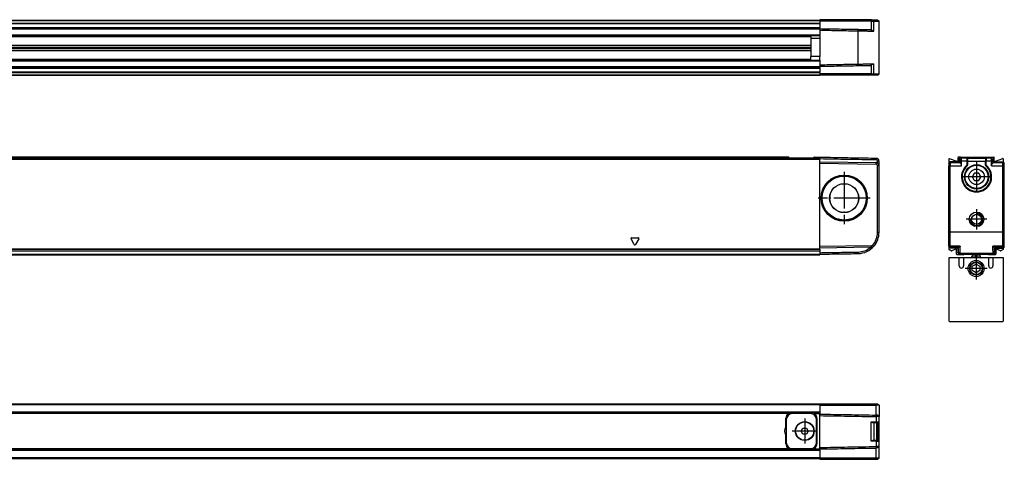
# Model space of a CAD drawing. Header units: millimetres. Extents: x -500 to 846, y -644 to 328.
# Tile 20 of 20: x 521 to 846, y 65 to 209. Entities that reach past the tile are written whole.
import ezdxf

# ---------------------------------------------------------------- set-up
doc = ezdxf.new("R2010")
doc.units = ezdxf.units.MM
doc.linetypes.add('DOT_CENTER', pattern=[14, 12, -1, 0, -1])
doc.layers.add('1', color=7, linetype='Continuous')

# ---------------------------------------------------------------- blocks, each defined once
blk = doc.blocks.new('REGLA_S_CM-1240__1', base_point=(196.65, 191.15))
at = {"color": 7, "linetype": 'Continuous'}
for p, q in [((785.15, 209.15), (306.15, 209.15)), ((785.15, 209.15), (785.15, 209.45)), ((802.2, 209.45), (785.15, 209.45)), ((785.15, 209.05), (785.15, 209.15)), ((785.15, 209.05), (785.15, 208.95)), ((785.15, 208.95), (785.15, 208.33)), ((802.21, 208.95), (785.15, 208.95)), ((785.15, 208.33), (785.15, 208.15)), ((785.15, 208.15), (785.15, 206.89)), ((802.2, 209.45), (802.57, 209.45)), ((802.21, 208.95), (802.95, 208.95)), ((802.57, 209.45), (804.15, 209.45)), ((802.95, 208.95), (804.65, 208.95)), ((804.15, 209.45), (804.65, 208.95)), ((804.65, 191.65), (804.65, 208.95)), ((306.15, 206.61), (785.15, 206.61)), ((785.15, 206.61), (785.15, 206.89)), ((785.15, 206.61), (785.15, 206.5)), ((785.15, 206.5), (785.15, 206.41)), ((785.15, 206.41), (785.15, 206)), ((785.15, 206), (785.15, 204.38)), ((785.15, 204.18), (306.15, 204.18)), ((782.15, 204.18), (782.15, 203.23)), ((785.15, 203.25), (782.15, 203.23)), ((782.15, 203.23), (782.15, 197.37)), ((785.15, 204.18), (785.15, 204.38)), ((785.15, 204.18), (785.15, 203.25)), ((306.15, 201.1), (782.15, 201.1)), ((306.15, 200.44), (782.15, 200.44)), ((782.15, 200.15), (306.15, 200.15)), ((782.15, 199.86), (306.15, 199.86)), ((782.15, 199.2), (306.15, 199.2)), ((306.15, 196.12), (785.15, 196.12)), ((785.15, 197.35), (782.15, 197.37)), ((782.15, 196.12), (782.15, 197.37)), ((785.15, 196.12), (785.15, 197.35)), ((785.15, 196.12), (785.15, 195.92)), ((785.15, 195.92), (785.15, 194.6)), ((785.15, 193.69), (306.15, 193.69)), ((785.15, 194.6), (785.15, 194.1)), ((785.15, 194.1), (785.15, 193.89)), ((785.15, 193.69), (785.15, 193.89)), ((785.15, 193.69), (785.15, 193.41)), ((785.15, 193.41), (785.15, 192.15)), ((785.15, 191.97), (785.15, 192.15)), ((785.15, 191.97), (785.15, 191.65)), ((785.15, 191.65), (785.15, 191.25)), ((802.21, 191.65), (785.15, 191.65)), ((802.21, 191.65), (802.95, 191.65)), ((802.95, 191.65), (804.65, 191.65)), ((804.15, 191.15), (804.65, 191.65)), ((306.15, 191.15), (785.15, 191.15)), ((785.15, 191.25), (785.15, 191.15)), ((802.2, 191.15), (785.15, 191.15)), ((802.57, 191.15), (802.2, 191.15)), ((804.15, 191.15), (802.57, 191.15))]:
    blk.add_line(p, q, dxfattribs=at)
at = {"color": 3, "linetype": 'Continuous'}
for p, q in [((785.15, 209.05), (306.15, 209.05)), ((306.15, 208.33), (785.15, 208.33)), ((306.15, 208.15), (785.15, 208.15)), ((802.2, 209.45), (802.21, 208.95)), ((802.21, 205.99), (802.21, 208.95)), ((802.95, 208.95), (802.57, 209.45)), ((802.95, 205.69), (802.95, 208.95)), ((306.15, 206.89), (785.15, 206.89)), ((306.15, 206.41), (785.15, 206.41)), ((797.77, 205.78), (797.77, 206.28)), ((797.77, 194.82), (797.77, 205.78)), ((785.15, 204.38), (306.15, 204.38)), ((306.15, 204.04), (782.15, 204.04)), ((782.15, 203.84), (306.15, 203.84)), ((785.15, 203.25), (785.15, 197.35)), ((306.15, 196.46), (782.15, 196.46)), ((782.15, 196.26), (306.15, 196.26)), ((306.15, 195.92), (785.15, 195.92)), ((797.77, 194.82), (797.77, 194.32)), ((802.95, 191.65), (802.95, 194.91)), ((785.15, 193.89), (306.15, 193.89)), ((785.15, 193.41), (306.15, 193.41)), ((785.15, 192.15), (306.15, 192.15)), ((785.15, 191.97), (306.15, 191.97)), ((802.2, 191.15), (802.21, 191.65)), ((802.21, 191.65), (802.21, 194.61)), ((802.57, 191.15), (802.95, 191.65)), ((306.15, 191.25), (785.15, 191.25))]:
    blk.add_line(p, q, dxfattribs=at)
at = {"color": 7, "linetype": 'Continuous'}
for points, knots in [([(785.15, 206.5), (786.2, 206.48), (788.3, 206.45), (791.46, 206.39), (794.61, 206.33), (796.72, 206.3), (797.77, 206.28)], [0, 0, 0, 0, 3.15166, 6.30332, 9.463578, 12.623077, 12.623077, 12.623077, 12.623077]), ([(785.15, 206), (786.2, 205.98), (788.3, 205.95), (791.46, 205.89), (794.61, 205.83), (796.72, 205.8), (797.77, 205.78)], [0, 0, 0, 0, 3.15166, 6.30332, 9.463704, 12.624084, 12.624084, 12.624084, 12.624084]), ([(797.77, 206.28), (798.22, 206.27), (799.1, 206.26), (800.24, 206.24), (801.16, 206.22), (801.65, 206.21), (801.89, 206.21)], [0, 0, 0, 0, 1.348748, 2.635871, 3.411692, 4.119118, 4.119118, 4.119118, 4.119118]), ([(797.77, 205.78), (798.26, 205.77), (799.2, 205.76), (800.55, 205.73), (801.76, 205.71), (802.5, 205.7), (802.84, 205.69)], [0, 0, 0, 0, 1.45285, 2.839722, 4.039971, 5.07247, 5.07247, 5.07247, 5.07247]), ([(801.89, 206.21), (801.92, 206.19), (801.97, 206.16), (802.05, 206.1), (802.13, 206.05), (802.18, 206.01), (802.21, 205.99)], [0, 0, 0, 0, 0.0954139, 0.1919294, 0.2873578, 0.3838689, 0.3838689, 0.3838689, 0.3838689]), ([(802.84, 205.69), (802.8, 205.71), (802.71, 205.73), (802.55, 205.79), (802.38, 205.88), (802.26, 205.96), (802.21, 205.99)], [0, 0, 0, 0, 0.147767, 0.2645368, 0.5207229, 0.7069419, 0.7069419, 0.7069419, 0.7069419]), ([(802.84, 205.69), (802.86, 205.69), (802.9, 205.69), (802.93, 205.69), (802.95, 205.69)], [0, 0, 0, 0, 0.0523112, 0.1039865, 0.1039865, 0.1039865, 0.1039865]), ([(785.15, 194.6), (786.2, 194.62), (788.3, 194.65), (791.46, 194.71), (794.61, 194.77), (796.72, 194.8), (797.77, 194.82)], [0, 0, 0, 0, 3.15166, 6.30332, 9.463704, 12.624084, 12.624084, 12.624084, 12.624084]), ([(797.77, 194.82), (798.26, 194.83), (799.2, 194.84), (800.55, 194.87), (801.76, 194.89), (802.5, 194.9), (802.84, 194.9)], [0, 0, 0, 0, 1.45285, 2.839722, 4.039972, 5.072502, 5.072502, 5.072502, 5.072502]), ([(802.21, 194.61), (802.28, 194.66), (802.41, 194.74), (802.58, 194.82), (802.71, 194.87), (802.8, 194.89), (802.84, 194.9)], [0, 0, 0, 0, 0.2718624, 0.4424223, 0.5587957, 0.7044347, 0.7044347, 0.7044347, 0.7044347]), ([(802.84, 194.9), (802.85, 194.9), (802.87, 194.9), (802.9, 194.91), (802.92, 194.91), (802.94, 194.91), (802.95, 194.91)], [0, 0, 0, 0, 0.0284586, 0.0568573, 0.0810689, 0.1045028, 0.1045028, 0.1045028, 0.1045028]), ([(785.15, 194.1), (786.2, 194.12), (788.3, 194.15), (791.46, 194.21), (794.61, 194.27), (796.72, 194.3), (797.77, 194.32)], [0, 0, 0, 0, 3.15166, 6.30332, 9.463578, 12.623077, 12.623077, 12.623077, 12.623077]), ([(797.77, 194.32), (798.22, 194.33), (799.1, 194.34), (800.24, 194.36), (801.16, 194.38), (801.65, 194.39), (801.89, 194.39)], [0, 0, 0, 0, 1.348748, 2.635871, 3.411692, 4.119118, 4.119118, 4.119118, 4.119118]), ([(801.89, 194.39), (801.92, 194.41), (801.97, 194.44), (802.05, 194.5), (802.13, 194.55), (802.18, 194.59), (802.21, 194.61)], [0, 0, 0, 0, 0.0954148, 0.1919294, 0.2873585, 0.3838689, 0.3838689, 0.3838689, 0.3838689])]:
    blk.add_open_spline(points, degree=3, knots=knots, dxfattribs=at)
blk = doc.blocks.new('REGLA_S-470__3', base_point=(196.65, 191.15))
blk.add_blockref('REGLA_S_CM-1240__1', (196.65, 191.15))
blk = doc.blocks.new('Bottom3', base_point=(300.65, 200.3))
blk.add_blockref('REGLA_S-470__3', (196.65, 191.15))
blk = doc.blocks.new('REGLA_S_CM-1240__5', base_point=(196.65, 131.95))
at = {"color": 7, "linetype": 'Continuous'}
for p, q in [((216.15, 163.65), (785.15, 163.65)), ((774.69, 164.15), (226.61, 164.15)), ((774.98, 163.95), (774.98, 163.66)), ((774.98, 163.95), (776.05, 163.95)), ((776.05, 163.95), (782.05, 163.95)), ((782.05, 163.95), (783.12, 163.95)), ((783.12, 163.95), (783.12, 163.66)), ((783.41, 164.15), (784.15, 164.15)), ((784.15, 164.15), (785.15, 164.15)), ((785.15, 164.15), (785.15, 163.95)), ((785.15, 163.95), (785.15, 163.65)), ((785.15, 163.65), (785.15, 163.46)), ((785.15, 162.65), (785.15, 163.46)), ((785.15, 162.15), (785.15, 162.65)), ((785.15, 162.65), (803.67, 162.33)), ((802.07, 163.85), (803.67, 163.83)), ((804.65, 161.33), (804.65, 162.83)), ((785.15, 134.65), (785.15, 162.15)), ((785.15, 162.15), (803.66, 161.83)), ((804.15, 139.37), (804.15, 161.33)), ((804.65, 139.37), (804.65, 161.33)), ((216.15, 133.23), (785.15, 133.23)), ((802.2, 134.95), (785.15, 134.65)), ((785.15, 134.15), (785.15, 134.65)), ((801.89, 134.44), (785.15, 134.15)), ((785.15, 133.85), (785.15, 134.15)), ((785.15, 133.68), (785.15, 133.85)), ((785.15, 133.68), (785.15, 133.26)), ((785.15, 133.26), (785.15, 133.23)), ((785.15, 133.23), (785.15, 132.65)), ((802.21, 134.45), (801.89, 134.44)), ((216.15, 131.95), (785.15, 131.95)), ((785.15, 132.65), (785.15, 132.15)), ((785.15, 132.15), (785.15, 131.95))]:
    blk.add_line(p, q, dxfattribs=at)
at = {"color": 3, "linetype": 'Continuous'}
for p, q in [((216.15, 163.46), (785.15, 163.46)), ((774.98, 163.95), (226.32, 163.95)), ((776.05, 163.66), (776.05, 163.95)), ((782.05, 163.66), (782.05, 163.95)), ((783.12, 163.95), (785.15, 163.95)), ((803.67, 163.83), (803.66, 163.63)), ((803.66, 163.63), (803.66, 163.33)), ((803.66, 161.83), (803.67, 162.33)), ((804.65, 162.83), (804.15, 162.83)), ((804.65, 161.33), (804.15, 161.33)), ((723.93, 135.32), (722.87, 137.17)), ((723.08, 137.55), (725.22, 137.55)), ((725.43, 137.17), (724.37, 135.32)), ((804.15, 139.37), (804.65, 139.37)), ((785.15, 133.85), (216.15, 133.85)), ((785.15, 133.68), (216.15, 133.68)), ((216.15, 133.26), (785.15, 133.26)), ((802.2, 134.95), (802.21, 134.45)), ((802.95, 134.79), (802.57, 135.12)), ((216.15, 132.15), (785.15, 132.15)), ((797.77, 132.37), (797.77, 132.87))]:
    blk.add_line(p, q, dxfattribs=at)
at = {"color": 7, "linetype": 'Continuous'}
for radius in [7.61, 7.35, 7.25, 4.8, 4.75]:
    blk.add_circle((793.15, 150.65), radius, dxfattribs=at)
for centre, radius, start, end in [((803.65, 162.83), 0.5, 0.0047, 88.4923), ((803.65, 162.83), 1, 360, 89), ((803.65, 161.33), 1, 59.995, 89), ((803.65, 161.33), 0.5, 0, 89), ((803.65, 161.33), 1, 0, 59.995), ((797.65, 139.37), 6.5, 319.1858, 360), ((797.65, 139.37), 7, 319.1858, 360), ((797.65, 139.37), 7, 271, 319.1858), ((797.65, 139.37), 6.5, 271.0675, 310.7109), ((802.19, 135.45), 0.5, 271, 319.1858), ((802.19, 135.45), 1, 271, 319.1858)]:
    blk.add_arc(centre, radius, start, end, dxfattribs=at)
at = {"color": 3, "linetype": 'Continuous'}
for centre, start, end in [((723.08, 137.3), 90, 210), ((725.22, 137.3), 330, 90), ((724.15, 135.45), 210, 330)]:
    blk.add_arc(centre, 0.25, start, end, dxfattribs=at)
at = {"color": 7, "linetype": 'Continuous'}
for points, knots in [([(774.98, 163.95), (774.97, 163.98), (774.95, 164.05), (774.87, 164.1), (774.78, 164.14), (774.72, 164.15), (774.69, 164.15)], [0, 0, 0, 0, 0.0950945, 0.2040772, 0.2937684, 0.3846964, 0.3846964, 0.3846964, 0.3846964]), ([(783.41, 164.15), (783.38, 164.15), (783.32, 164.14), (783.23, 164.1), (783.15, 164.05), (783.13, 163.98), (783.12, 163.95)], [0, 0, 0, 0, 0.0909075, 0.1805795, 0.289584, 0.3846956, 0.3846956, 0.3846956, 0.3846956]), ([(785.15, 164.15), (786.69, 164.12), (789.78, 164.07), (794.14, 163.99), (798.23, 163.92), (800.79, 163.88), (802.07, 163.85)], [0, 0, 0, 0, 4.625706, 9.251412, 13.085721, 16.920029, 16.920029, 16.920029, 16.920029]), ([(785.15, 163.65), (786.69, 163.62), (789.78, 163.57), (794.4, 163.49), (799.03, 163.41), (802.12, 163.35), (803.66, 163.33)], [0, 0, 0, 0, 4.625706, 9.251412, 13.88531, 18.516016, 18.516016, 18.516016, 18.516016]), ([(804.15, 162.19), (804.15, 162.3), (804.15, 162.51), (804.15, 162.72), (804.15, 162.83)], [0, 0, 0, 0, 0.3170095, 0.6340198, 0.6340198, 0.6340198, 0.6340198]), ([(785.15, 132.65), (786.2, 132.67), (788.3, 132.71), (791.46, 132.76), (794.61, 132.82), (796.72, 132.85), (797.77, 132.87)], [0, 0, 0, 0, 3.15166, 6.30332, 9.463578, 12.623078, 12.623078, 12.623078, 12.623078]), ([(785.15, 132.15), (786.2, 132.17), (788.3, 132.21), (791.46, 132.26), (794.61, 132.32), (796.72, 132.35), (797.77, 132.37)], [0, 0, 0, 0, 3.15166, 6.30332, 9.463705, 12.62409, 12.62409, 12.62409, 12.62409])]:
    blk.add_open_spline(points, degree=3, knots=knots, dxfattribs=at)
at = {"layer": '1', "color": 2, "linetype": 'DOT_CENTER'}
for p, q in [((793.15, 159.26), (793.15, 142.04)), ((801.76, 150.65), (784.54, 150.65))]:
    blk.add_line(p, q, dxfattribs=at)
blk = doc.blocks.new('REGLA_S-470__6', base_point=(196.65, 109.85))
blk.add_blockref('REGLA_S_CM-1240__5', (196.65, 131.95))
blk = doc.blocks.new('Front3', base_point=(300.65, 137))
blk.add_blockref('REGLA_S-470__6', (196.65, 109.85))
blk = doc.blocks.new('CABEZA_RANURADA_REGLA_S__16', base_point=(827.65, 109.85))
at = {"color": 7, "linetype": 'Continuous'}
for p, q in [((827.65, 130.95), (827.65, 110.15)), ((831.1, 130.95), (827.65, 130.95)), ((832.5, 130.95), (831.1, 130.95)), ((831.1, 128.29), (831.1, 130.95)), ((834.8, 130.95), (832.5, 130.95)), ((832.5, 130.95), (832.5, 128.29)), ((836.01, 130.95), (834.8, 130.95)), ((835.3, 132.15), (835.3, 131.54)), ((835.3, 131.45), (835.3, 131.54)), ((837.27, 130.95), (836.01, 130.95)), ((838.5, 130.95), (837.27, 130.95)), ((838, 131.54), (838, 132.15)), ((838, 131.54), (838, 131.45)), ((840.8, 130.95), (838.5, 130.95)), ((840.8, 128.29), (840.8, 130.95)), ((842.2, 130.95), (840.8, 130.95)), ((845.65, 130.95), (842.2, 130.95)), ((842.2, 130.95), (842.2, 128.29)), ((845.65, 110.15), (845.65, 130.95)), ((835.4, 128.16), (836.65, 128.88)), ((835.4, 126.74), (835.4, 128.16)), ((836.65, 126.01), (835.4, 126.74)), ((836.65, 128.88), (837.9, 128.16)), ((837.9, 126.74), (836.65, 126.01)), ((837.9, 128.16), (837.9, 126.74)), ((827.95, 109.85), (827.65, 110.15)), ((845.35, 109.85), (827.95, 109.85)), ((845.65, 110.15), (845.35, 109.85))]:
    blk.add_line(p, q, dxfattribs=at)
at = {"color": 3, "linetype": 'Continuous'}
for p, q in [((836.5, 131.54), (835.3, 131.54)), ((836.5, 132.15), (836.5, 131.54)), ((836.79, 132.15), (836.79, 131.54)), ((838, 131.54), (836.79, 131.54))]:
    blk.add_line(p, q, dxfattribs=at)
at = {"color": 7, "linetype": 'Continuous'}
for radius in [2.65, 2.15, 2]:
    blk.add_circle((836.65, 127.45), radius, dxfattribs=at)
for centre, radius, start, end in [((834.8, 131.45), 0.5, 270, 360), ((838.5, 131.45), 0.5, 180, 270), ((831.8, 128.29), 0.7, 180, 360), ((841.5, 128.29), 0.7, 180, 360)]:
    blk.add_arc(centre, radius, start, end, dxfattribs=at)
at = {"color": 3, "linetype": 'Continuous'}
for points, knots in [([(836.5, 131.54), (836.5, 131.47), (836.51, 131.32), (836.4, 131.12), (836.23, 130.98), (836.08, 130.96), (836.01, 130.95)], [0, 0, 0, 0, 0.2169612, 0.4331785, 0.6479076, 0.861469, 0.861469, 0.861469, 0.861469]), ([(836.79, 131.54), (836.77, 131.52), (836.73, 131.47), (836.64, 131.45), (836.55, 131.47), (836.51, 131.52), (836.5, 131.54)], [0, 0, 0, 0, 0.0785875, 0.1728894, 0.2669907, 0.345065, 0.345065, 0.345065, 0.345065]), ([(837.27, 130.95), (837.2, 130.96), (837.05, 130.98), (836.88, 131.12), (836.77, 131.32), (836.78, 131.47), (836.79, 131.54)], [0, 0, 0, 0, 0.2137172, 0.4286319, 0.6450706, 0.8622674, 0.8622674, 0.8622674, 0.8622674])]:
    blk.add_open_spline(points, degree=3, knots=knots, dxfattribs=at)
at = {"layer": '1', "color": 2, "linetype": 'DOT_CENTER'}
for p, q in [((836.65, 131.1), (836.65, 123.8)), ((840.3, 127.45), (833, 127.45))]:
    blk.add_line(p, q, dxfattribs=at)
blk = doc.blocks.new('REGLA_S_CM-1240__17', base_point=(827.65, 131.95))
at = {"color": 7, "linetype": 'Continuous'}
for p, q in [((827.65, 163.46), (827.65, 162.15)), ((828.15, 162.65), (827.65, 162.15)), ((830.38, 162.75), (827.92, 163.64)), ((828.15, 162.65), (828.15, 162.33)), ((831.05, 162.65), (828.15, 162.65)), ((828.15, 162.33), (828.15, 161.33)), ((830.65, 163.95), (830.65, 162.94)), ((831.55, 164.15), (830.85, 164.15)), ((831.05, 163.65), (831.05, 162.65)), ((831.05, 162.65), (831.37, 162.33)), ((831.55, 164.15), (840.9, 164.15)), ((833.8, 163.63), (833.8, 162.85)), ((833.8, 162.85), (833.8, 162.83)), ((833.8, 162.83), (833.8, 161.46)), ((839.8, 163.63), (839.8, 162.85)), ((839.8, 162.85), (839.8, 162.83)), ((839.8, 161.46), (839.8, 162.83)), ((840.9, 164.15), (842.05, 164.15)), ((842.05, 164.15), (842.45, 164.15)), ((842.55, 162.65), (842.23, 162.33)), ((842.55, 163.65), (842.55, 162.65)), ((842.55, 162.65), (845.45, 162.65)), ((842.65, 162.94), (842.65, 163.95)), ((845.38, 163.64), (842.92, 162.75)), ((845.45, 162.33), (845.45, 162.65)), ((845.65, 162.45), (845.45, 162.65)), ((845.45, 161.33), (845.45, 162.33)), ((845.65, 162.45), (845.65, 163.46)), ((845.95, 162.15), (845.65, 162.45)), ((827.65, 162.15), (827.65, 161.83)), ((827.65, 161.83), (827.65, 161.33)), ((827.65, 139.37), (827.65, 161.33)), ((828.15, 139.37), (828.15, 161.33)), ((833.8, 161.43), (833.8, 161.46)), ((839.8, 161.46), (839.8, 161.43)), ((845.45, 139.37), (845.45, 161.33)), ((845.95, 161.83), (845.95, 162.15)), ((845.95, 161.33), (845.95, 161.83)), ((845.95, 139.37), (845.95, 161.33)), ((835.49, 157.88), (835.36, 157.65)), ((835.36, 157.65), (835.49, 157.42)), ((835.52, 157.93), (835.49, 157.88)), ((835.49, 157.42), (835.52, 157.37)), ((835.92, 158.62), (835.52, 157.93)), ((835.52, 157.37), (835.92, 156.68)), ((835.94, 158.67), (835.92, 158.62)), ((835.92, 156.68), (835.94, 156.63)), ((836.08, 158.9), (835.94, 158.67)), ((835.94, 156.63), (836.08, 156.4)), ((836.35, 158.9), (836.08, 158.9)), ((836.08, 156.4), (836.35, 156.4)), ((836.4, 158.9), (836.35, 158.9)), ((836.35, 156.4), (836.4, 156.4)), ((837.2, 158.9), (836.4, 158.9)), ((836.4, 156.4), (837.2, 156.4)), ((837.25, 158.9), (837.2, 158.9)), ((837.2, 156.4), (837.25, 156.4)), ((837.52, 158.9), (837.25, 158.9)), ((837.25, 156.4), (837.52, 156.4)), ((837.66, 158.67), (837.52, 158.9)), ((837.52, 156.4), (837.66, 156.63)), ((837.68, 158.62), (837.66, 158.67)), ((837.66, 156.63), (837.68, 156.68)), ((838.08, 157.93), (837.68, 158.62)), ((837.68, 156.68), (838.08, 157.37)), ((838.11, 157.88), (838.08, 157.93)), ((838.08, 157.37), (838.11, 157.42)), ((838.24, 157.65), (838.11, 157.88)), ((838.11, 157.42), (838.24, 157.65)), ((827.65, 135.12), (827.65, 139.37)), ((828.15, 134.79), (828.15, 139.37)), ((845.45, 134.79), (845.45, 139.37)), ((845.95, 135.12), (845.95, 139.37)), ((827.65, 134.95), (827.65, 135.12)), ((827.65, 134.95), (827.65, 134.65)), ((828.15, 134.15), (827.65, 134.65)), ((827.65, 134.65), (827.65, 133.85)), ((828.47, 133.26), (827.75, 133.68)), ((828.15, 134.45), (828.15, 134.79)), ((828.15, 134.45), (828.15, 134.15)), ((830.6, 134.15), (828.15, 134.15)), ((829.91, 133.84), (828.65, 133.25)), ((830.19, 132.15), (830.19, 133.65)), ((830.6, 134.15), (830.89, 134.44)), ((830.6, 134.15), (830.6, 132.65)), ((843, 134.15), (842.71, 134.44)), ((843, 134.15), (845.45, 134.15)), ((843, 134.15), (843, 132.65)), ((843.11, 133.65), (843.11, 132.15)), ((844.65, 133.25), (843.39, 133.84)), ((845.55, 133.68), (844.83, 133.26)), ((845.45, 134.45), (845.45, 134.79)), ((845.45, 134.15), (845.45, 134.45)), ((845.65, 134.35), (845.45, 134.15)), ((845.95, 134.65), (845.65, 134.35)), ((845.65, 133.85), (845.65, 134.35)), ((845.95, 134.95), (845.95, 135.12)), ((845.95, 134.65), (845.95, 134.95)), ((832.42, 131.95), (830.39, 131.95)), ((831.1, 132.15), (832.62, 132.15)), ((832.62, 132.15), (840.68, 132.15)), ((840.68, 132.15), (842.5, 132.15)), ((842.91, 131.95), (840.88, 131.95))]:
    blk.add_line(p, q, dxfattribs=at)
at = {"color": 3, "linetype": 'Continuous'}
for p, q in [((827.65, 161.83), (828.15, 162.33)), ((828.15, 162.33), (831.37, 162.33)), ((831.87, 163.83), (831.37, 163.33)), ((831.89, 162.83), (831.38, 162.83)), ((833.6, 163.83), (831.87, 163.83)), ((833.6, 162.83), (831.89, 162.83)), ((833.6, 163.85), (840, 163.85)), ((833.6, 163.83), (833.6, 163.85)), ((833.6, 163.83), (833.6, 162.83)), ((833.6, 162.83), (833.6, 161.46)), ((833.8, 162.85), (839.8, 162.85)), ((840, 163.85), (840, 163.83)), ((840, 163.83), (840, 162.83)), ((841.73, 163.83), (840, 163.83)), ((841.71, 162.83), (840, 162.83)), ((840, 161.46), (840, 162.83)), ((841.71, 162.83), (842.22, 162.83)), ((841.73, 163.83), (842.23, 163.33)), ((842.23, 162.33), (845.45, 162.33)), ((845.45, 162.33), (845.95, 161.83)), ((828.15, 161.33), (827.65, 161.33)), ((828.15, 161.33), (831.89, 161.33)), ((833.75, 161.39), (833.69, 161.35)), ((833.73, 161.31), (833.78, 161.37)), ((833.75, 161.39), (833.74, 161.46)), ((833.75, 161.39), (833.78, 161.37)), ((833.78, 161.37), (833.8, 161.43)), ((839.8, 161.43), (839.82, 161.37)), ((839.85, 161.39), (839.82, 161.37)), ((839.82, 161.37), (839.87, 161.31)), ((839.85, 161.39), (839.86, 161.46)), ((839.85, 161.39), (839.91, 161.35)), ((841.71, 161.33), (845.45, 161.33)), ((845.45, 161.33), (845.95, 161.33)), ((827.65, 139.37), (828.15, 139.37)), ((845.45, 139.37), (828.15, 139.37)), ((845.95, 139.37), (845.45, 139.37)), ((828.15, 134.79), (827.65, 135.12)), ((827.65, 134.95), (828.15, 134.45)), ((831.41, 134.79), (828.15, 134.79)), ((830.89, 134.44), (828.15, 134.45)), ((831.11, 134.45), (830.89, 134.44)), ((845.45, 134.79), (842.19, 134.79)), ((842.71, 134.44), (842.49, 134.45)), ((845.45, 134.45), (842.71, 134.44)), ((845.95, 135.12), (845.45, 134.79)), ((845.95, 134.95), (845.45, 134.45)), ((831.32, 132.37), (830.82, 132.87)), ((842.28, 132.37), (831.32, 132.37)), ((842.28, 132.37), (842.78, 132.87))]:
    blk.add_line(p, q, dxfattribs=at)
at = {"color": 7, "linetype": 'Continuous'}
for centre, radius in [((836.8, 157.65), 4), ((836.8, 157.65), 3.8), ((836.8, 157.65), 2.55), ((836.8, 143.65), 2.4), ((836.8, 143.65), 1.65)]:
    blk.add_circle(centre, radius, dxfattribs=at)
for centre, radius, start, end in [((827.85, 163.46), 0.2, 70, 180), ((830.45, 162.94), 0.2, 250, 0), ((830.85, 163.95), 0.2, 90, 180), ((833.59, 163.65), 0.209, 359.6583, 87.4273), ((833.6, 163.64), 0.2, 357.5035, 2.4965), ((840.01, 163.65), 0.209, 92.5727, 180.3417), ((840, 163.64), 0.2, 177.5035, 182.4965), ((842.45, 163.95), 0.2, 0, 90), ((842.85, 162.94), 0.2, 180, 290), ((845.45, 163.46), 0.2, 0, 110), ((830.89, 161.32), 0.998, 0.2188, 60.6459), ((836.8, 157.65), 4.77, 130.0372, 49.9628), ((836.8, 157.65), 4.75, 130.2759, 49.7241), ((833.6, 161.43), 0.2, 310.2157, 0.0643), ((840, 161.43), 0.2, 179.9357, 229.7843), ((842.71, 161.32), 0.998, 119.3541, 179.7812), ((836.8, 157.65), 1.33, 169.962, 190.0379), ((836.8, 157.65), 1.31, 167.8641, 192.1358), ((836.8, 157.65), 1.31, 107.8639, 132.1359), ((836.8, 157.65), 1.31, 227.8642, 252.136), ((836.8, 157.65), 1.33, 109.9619, 130.038), ((836.8, 157.65), 1.33, 229.9621, 250.038), ((836.8, 157.65), 1.31, 47.8638, 72.1361), ((836.8, 157.65), 1.31, 287.864, 312.1362), ((836.8, 157.65), 1.33, 49.9617, 70.0381), ((836.8, 157.65), 1.33, 289.962, 310.0382), ((836.8, 157.65), 1.31, 347.8638, 12.1362), ((836.8, 157.65), 1.33, 349.9618, 10.0383), ((827.85, 133.85), 0.2, 180, 240), ((828.57, 133.43), 0.2, 240, 295), ((829.99, 133.65), 0.2, 0, 115), ((843.31, 133.65), 0.2, 65, 180), ((844.73, 133.43), 0.2, 245, 300), ((845.45, 133.85), 0.2, 300, 0), ((830.39, 132.15), 0.2, 180, 270), ((832.42, 132.15), 0.2, 270, 360), ((840.88, 132.15), 0.2, 180, 270), ((842.91, 132.15), 0.2, 270, 0)]:
    blk.add_arc(centre, radius, start, end, dxfattribs=at)
at = {"color": 3, "linetype": 'Continuous'}
for centre, radius, start, end in [((833.6, 163.63), 0.2, 5.1068, 90.1187), ((840, 163.63), 0.2, 89.8813, 174.8932), ((836.8, 157.65), 4.97, 130.0372, 49.9628)]:
    blk.add_arc(centre, radius, start, end, dxfattribs=at)
at = {"color": 7, "linetype": 'Continuous'}
for points in [[(831.05, 163.65), (831.09, 163.69), (831.18, 163.77), (831.3, 163.9), (831.43, 164.02), (831.51, 164.11), (831.55, 164.15)], [(831.89, 161.33), (831.89, 161.45), (831.89, 161.7), (831.89, 162.08), (831.89, 162.45), (831.89, 162.7), (831.89, 162.83)], [(841.71, 161.33), (841.71, 161.45), (841.71, 161.7), (841.71, 162.08), (841.71, 162.45), (841.71, 162.7), (841.71, 162.83)], [(831.1, 132.15), (831.06, 132.19), (830.97, 132.28), (830.85, 132.4), (830.72, 132.53), (830.64, 132.61), (830.6, 132.65)], [(842.5, 132.15), (842.54, 132.19), (842.63, 132.28), (842.75, 132.4), (842.88, 132.53), (842.96, 132.61), (843, 132.65)]]:
    blk.add_open_spline(points, degree=3, dxfattribs=at)
for points, knots in [([(831.05, 163.65), (831.08, 163.62), (831.13, 163.57), (831.21, 163.49), (831.29, 163.41), (831.35, 163.35), (831.37, 163.33)], [0, 0, 0, 0, 0.114169, 0.2283381, 0.3427111, 0.4570159, 0.4570159, 0.4570159, 0.4570159]), ([(831.38, 162.83), (831.38, 162.89), (831.38, 163.01), (831.38, 163.14), (831.38, 163.24), (831.37, 163.29), (831.37, 163.33)], [0, 0, 0, 0, 0.1875059, 0.3486005, 0.3990349, 0.4999574, 0.4999574, 0.4999574, 0.4999574]), ([(831.37, 162.33), (831.38, 162.41), (831.38, 162.58), (831.38, 162.74), (831.38, 162.83)], [0, 0, 0, 0, 0.2501851, 0.5002643, 0.5002643, 0.5002643, 0.5002643]), ([(831.38, 162.19), (831.38, 162.21), (831.38, 162.24), (831.38, 162.29), (831.38, 162.31), (831.37, 162.32), (831.37, 162.33)], [0, 0, 0, 0, 0.0562239, 0.0977245, 0.1225993, 0.134224, 0.134224, 0.134224, 0.134224]), ([(831.55, 164.15), (831.58, 164.12), (831.63, 164.07), (831.71, 163.99), (831.79, 163.91), (831.85, 163.85), (831.87, 163.83)], [0, 0, 0, 0, 0.114169, 0.2283381, 0.3427212, 0.4570969, 0.4570969, 0.4570969, 0.4570969]), ([(831.89, 162.83), (831.89, 162.87), (831.89, 162.97), (831.89, 163.14), (831.89, 163.32), (831.89, 163.52), (831.88, 163.67), (831.88, 163.76), (831.88, 163.81), (831.87, 163.82), (831.87, 163.83)], [0, 0, 0, 0, 0.140114, 0.277951, 0.507517, 0.705284, 0.858762, 0.958853, 0.989249, 1.000271, 1.000271, 1.000271, 1.000271]), ([(841.71, 162.83), (841.71, 162.87), (841.71, 162.97), (841.71, 163.14), (841.71, 163.32), (841.71, 163.52), (841.72, 163.67), (841.72, 163.76), (841.72, 163.81), (841.73, 163.82), (841.73, 163.83)], [0, 0, 0, 0, 0.140114, 0.277951, 0.507517, 0.705284, 0.858762, 0.958853, 0.989249, 1.000271, 1.000271, 1.000271, 1.000271]), ([(842.05, 164.15), (842.02, 164.12), (841.97, 164.07), (841.89, 163.99), (841.81, 163.91), (841.75, 163.85), (841.73, 163.83)], [0, 0, 0, 0, 0.114169, 0.2283381, 0.3427212, 0.4570969, 0.4570969, 0.4570969, 0.4570969]), ([(842.55, 163.65), (842.51, 163.69), (842.42, 163.77), (842.3, 163.9), (842.17, 164.02), (842.09, 164.11), (842.05, 164.15)], [0, 0, 0, 0, 0.1768036, 0.3536072, 0.5304108, 0.7072145, 0.7072145, 0.7072145, 0.7072145]), ([(842.22, 162.83), (842.22, 162.89), (842.22, 163.01), (842.22, 163.14), (842.22, 163.24), (842.23, 163.29), (842.23, 163.33)], [0, 0, 0, 0, 0.1875059, 0.3486005, 0.3990349, 0.4999574, 0.4999574, 0.4999574, 0.4999574]), ([(842.23, 162.33), (842.22, 162.41), (842.22, 162.58), (842.22, 162.74), (842.22, 162.83)], [0, 0, 0, 0, 0.2501851, 0.5002643, 0.5002643, 0.5002643, 0.5002643]), ([(842.22, 162.19), (842.22, 162.22), (842.22, 162.26), (842.22, 162.3), (842.23, 162.33)], [0, 0, 0, 0, 0.0669414, 0.1342792, 0.1342792, 0.1342792, 0.1342792]), ([(842.55, 163.65), (842.52, 163.62), (842.47, 163.57), (842.39, 163.49), (842.31, 163.41), (842.25, 163.35), (842.23, 163.33)], [0, 0, 0, 0, 0.114169, 0.2283381, 0.3427111, 0.4570159, 0.4570159, 0.4570159, 0.4570159]), ([(830.82, 132.87), (830.82, 132.89), (830.84, 132.94), (830.84, 133.06), (830.86, 133.25), (830.87, 133.49), (830.88, 133.77), (830.88, 134.09), (830.89, 134.32), (830.89, 134.44)], [0, 0, 0, 0, 0.04976, 0.169215, 0.357923, 0.614931, 0.890363, 1.211074, 1.574754, 1.574754, 1.574754, 1.574754]), ([(831.41, 134.74), (831.4, 134.7), (831.39, 134.62), (831.32, 134.53), (831.23, 134.46), (831.15, 134.45), (831.11, 134.45)], [0, 0, 0, 0, 0.1426578, 0.2310278, 0.3263778, 0.4669927, 0.4669927, 0.4669927, 0.4669927]), ([(831.32, 132.37), (831.32, 132.39), (831.34, 132.45), (831.35, 132.57), (831.36, 132.78), (831.37, 133.05), (831.38, 133.39), (831.39, 133.79), (831.4, 134.25), (831.41, 134.57), (831.41, 134.74)], [0, 0, 0, 0, 0.052655, 0.180467, 0.382921, 0.65901, 0.998254, 1.39985, 1.860174, 2.375598, 2.375598, 2.375598, 2.375598]), ([(831.41, 134.74), (831.41, 134.75), (831.41, 134.77), (831.41, 134.79), (831.41, 134.79)], [0, 0, 0, 0, 0.0256188, 0.0513518, 0.0513518, 0.0513518, 0.0513518]), ([(842.19, 134.74), (842.19, 134.75), (842.19, 134.77), (842.19, 134.79), (842.19, 134.79)], [0, 0, 0, 0, 0.0256188, 0.0513518, 0.0513518, 0.0513518, 0.0513518]), ([(842.28, 132.37), (842.28, 132.39), (842.26, 132.45), (842.25, 132.57), (842.24, 132.78), (842.23, 133.05), (842.22, 133.39), (842.21, 133.79), (842.2, 134.25), (842.19, 134.57), (842.19, 134.74)], [0, 0, 0, 0, 0.052655, 0.180467, 0.382921, 0.65901, 0.998254, 1.39985, 1.860174, 2.375598, 2.375598, 2.375598, 2.375598]), ([(842.49, 134.45), (842.45, 134.45), (842.37, 134.46), (842.28, 134.53), (842.21, 134.62), (842.2, 134.7), (842.19, 134.74)], [0, 0, 0, 0, 0.1406149, 0.2359649, 0.3243349, 0.4669927, 0.4669927, 0.4669927, 0.4669927]), ([(842.78, 132.87), (842.78, 132.89), (842.76, 132.94), (842.76, 133.06), (842.74, 133.25), (842.73, 133.49), (842.72, 133.77), (842.72, 134.09), (842.71, 134.32), (842.71, 134.44)], [0, 0, 0, 0, 0.04976, 0.169215, 0.357923, 0.614931, 0.890363, 1.211074, 1.574754, 1.574754, 1.574754, 1.574754]), ([(830.6, 132.65), (830.62, 132.67), (830.65, 132.71), (830.71, 132.76), (830.77, 132.82), (830.8, 132.85), (830.82, 132.87)], [0, 0, 0, 0, 0.0778521, 0.1555749, 0.2335752, 0.3115599, 0.3115599, 0.3115599, 0.3115599]), ([(831.1, 132.15), (831.12, 132.17), (831.15, 132.21), (831.21, 132.26), (831.27, 132.32), (831.3, 132.35), (831.32, 132.37)], [0, 0, 0, 0, 0.0777875, 0.1555749, 0.2335499, 0.3113578, 0.3113578, 0.3113578, 0.3113578]), ([(842.5, 132.15), (842.48, 132.17), (842.45, 132.21), (842.39, 132.26), (842.33, 132.32), (842.3, 132.35), (842.28, 132.37)], [0, 0, 0, 0, 0.0777875, 0.1555749, 0.2335499, 0.3113578, 0.3113578, 0.3113578, 0.3113578]), ([(843, 132.65), (842.98, 132.67), (842.95, 132.71), (842.89, 132.76), (842.83, 132.82), (842.8, 132.85), (842.78, 132.87)], [0, 0, 0, 0, 0.0778521, 0.1555749, 0.2335752, 0.3115599, 0.3115599, 0.3115599, 0.3115599])]:
    blk.add_open_spline(points, degree=3, knots=knots, dxfattribs=at)
at = {"color": 3, "linetype": 'Continuous'}
for points, knots in [([(833.8, 162.83), (833.79, 162.83), (833.77, 162.83), (833.73, 162.83), (833.67, 162.83), (833.63, 162.83), (833.6, 162.83)], [0, 0, 0, 0, 0.0292893, 0.0585786, 0.1198927, 0.2, 0.2, 0.2, 0.2]), ([(840, 162.83), (839.97, 162.83), (839.93, 162.83), (839.87, 162.83), (839.83, 162.83), (839.81, 162.83), (839.8, 162.83)], [0, 0, 0, 0, 0.0801178, 0.1414214, 0.1707107, 0.2, 0.2, 0.2, 0.2]), ([(833.6, 161.46), (833.61, 161.45), (833.62, 161.43), (833.65, 161.4), (833.67, 161.38), (833.68, 161.36), (833.69, 161.35)], [0, 0, 0, 0, 0.0386081, 0.0757296, 0.109934, 0.1401818, 0.1401818, 0.1401818, 0.1401818]), ([(833.74, 161.46), (833.73, 161.46), (833.71, 161.46), (833.68, 161.46), (833.64, 161.46), (833.61, 161.46), (833.6, 161.46)], [0, 0, 0, 0, 0.0304793, 0.0648848, 0.1024611, 0.1414214, 0.1414214, 0.1414214, 0.1414214]), ([(833.69, 161.35), (833.7, 161.35), (833.7, 161.34), (833.71, 161.32), (833.72, 161.31), (833.73, 161.31), (833.73, 161.31)], [0, 0, 0, 0, 0.02351597, 0.03325422, 0.05649766, 0.05981815, 0.05981815, 0.05981815, 0.05981815]), ([(833.73, 161.31), (833.73, 161.31), (833.73, 161.3), (833.73, 161.29), (833.73, 161.28), (833.73, 161.28), (833.73, 161.27)], [0, 0, 0, 0, 0.00104495, 0.00835958, 0.02410152, 0.03149893, 0.03149893, 0.03149893, 0.03149893]), ([(833.8, 161.46), (833.8, 161.46), (833.79, 161.46), (833.78, 161.46), (833.77, 161.46), (833.75, 161.46), (833.74, 161.46)], [0, 0, 0, 0, 0.00507466, 0.01014933, 0.03322462, 0.05857865, 0.05857865, 0.05857865, 0.05857865]), ([(839.86, 161.46), (839.85, 161.46), (839.84, 161.46), (839.82, 161.46), (839.81, 161.46), (839.8, 161.46), (839.8, 161.46)], [0, 0, 0, 0, 0.02472124, 0.04335465, 0.05096665, 0.05857865, 0.05857865, 0.05857865, 0.05857865]), ([(840, 161.46), (839.99, 161.46), (839.96, 161.46), (839.92, 161.46), (839.89, 161.46), (839.87, 161.46), (839.86, 161.46)], [0, 0, 0, 0, 0.0389588, 0.0765366, 0.1109401, 0.1414214, 0.1414214, 0.1414214, 0.1414214]), ([(839.87, 161.31), (839.87, 161.31), (839.88, 161.31), (839.88, 161.32), (839.89, 161.33), (839.9, 161.34), (839.91, 161.35)], [0, 0, 0, 0, 0.00203021, 0.01624166, 0.03114719, 0.05981815, 0.05981815, 0.05981815, 0.05981815]), ([(839.87, 161.27), (839.87, 161.28), (839.87, 161.28), (839.87, 161.29), (839.87, 161.3), (839.87, 161.31), (839.87, 161.31)], [0, 0, 0, 0, 0.0073974, 0.02313934, 0.03045398, 0.03149893, 0.03149893, 0.03149893, 0.03149893]), ([(839.91, 161.35), (839.92, 161.36), (839.93, 161.38), (839.95, 161.4), (839.98, 161.43), (839.99, 161.45), (840, 161.46)], [0, 0, 0, 0, 0.0302482, 0.0644522, 0.1015654, 0.1401818, 0.1401818, 0.1401818, 0.1401818])]:
    blk.add_open_spline(points, degree=3, knots=knots, dxfattribs=at)
at = {"layer": '1', "color": 2, "linetype": 'DOT_CENTER'}
for p, q in [((836.8, 162.65), (836.8, 152.65)), ((841.8, 157.65), (831.8, 157.65)), ((836.8, 147.05), (836.8, 140.25)), ((840.2, 143.65), (833.4, 143.65))]:
    blk.add_line(p, q, dxfattribs=at)
at = {"layer": '1', "color": 30, "linetype": 'Continuous'}
blk.add_arc((836.8, 143.65), 2, 175, 95, dxfattribs=at)
blk = doc.blocks.new('REGLA_S-470__18', base_point=(827.65, 109.85))
for name, p in [('REGLA_S_CM-1240__17', (827.65, 131.95)), ('CABEZA_RANURADA_REGLA_S__16', (827.65, 109.85))]:
    blk.add_blockref(name, p)
blk = doc.blocks.new('Left3', base_point=(836.8, 137))
blk.add_blockref('REGLA_S-470__18', (827.65, 109.85))
blk = doc.blocks.new('REGLA_S_CM-1240__23', base_point=(196.65, 64.55))
at = {"color": 3, "linetype": 'Continuous'}
for p, q in [((216.15, 82.58), (785.15, 82.58)), ((803.66, 82.85), (803.67, 82.35)), ((803.67, 79.13), (803.67, 82.35)), ((785.15, 80.12), (216.15, 80.12)), ((774.69, 79.65), (226.61, 79.65)), ((783.41, 79.65), (785.15, 79.65)), ((785.15, 68.45), (785.15, 78.95)), ((803.67, 78.63), (803.67, 79.13)), ((803.67, 78.63), (803.67, 76.9)), ((802.07, 70.5), (802.07, 76.9)), ((802.07, 76.9), (803.67, 76.9)), ((803.67, 76.9), (804.65, 76.9)), ((803.67, 70.5), (802.07, 70.5)), ((803.67, 68.77), (803.66, 68.27)), ((803.67, 65.05), (803.66, 68.27)), ((803.67, 70.5), (803.67, 68.77)), ((803.67, 70.5), (804.65, 70.5)), ((216.15, 67.58), (785.15, 67.58)), ((216.15, 65.12), (785.15, 65.12)), ((774.69, 68.05), (226.61, 68.05)), ((783.41, 68.05), (785.15, 68.05)), ((803.66, 64.55), (803.67, 65.05))]:
    blk.add_line(p, q, dxfattribs=at)
at = {"color": 7, "linetype": 'Continuous'}
for p, q in [((306.15, 82.85), (785.15, 82.85)), ((785.15, 82.85), (785.15, 82.58)), ((785.15, 82.85), (803.66, 82.85)), ((785.15, 82.58), (785.15, 82.35)), ((785.15, 82.35), (785.15, 80.12)), ((785.15, 82.35), (803.67, 82.35)), ((803.66, 82.85), (804.15, 82.85)), ((804.65, 82.35), (803.67, 82.35)), ((804.15, 82.85), (804.65, 82.35)), ((804.65, 82.35), (804.65, 78.61)), ((774.98, 79.85), (226.32, 79.85)), ((773.95, 75.17), (773.95, 78.1)), ((774.69, 79.65), (774.98, 79.85)), ((783.12, 79.85), (774.98, 79.85)), ((782.05, 79.6), (776.05, 79.6)), ((783.12, 79.85), (785.15, 79.85)), ((783.41, 79.65), (783.12, 79.85)), ((784.15, 78.1), (784.15, 69.6)), ((785.15, 80.12), (785.15, 79.85)), ((785.15, 79.85), (785.15, 79.65)), ((785.15, 79.45), (785.15, 79.65)), ((785.15, 78.95), (785.15, 79.45)), ((804.65, 78.61), (804.15, 79.12)), ((804.65, 76.9), (804.65, 78.61)), ((774.05, 77.6), (774.05, 70.1)), ((779, 73.85), (779.57, 74.85)), ((779.57, 74.85), (780.73, 74.85)), ((780.73, 74.85), (781.3, 73.85)), ((784.05, 70.1), (784.05, 77.6)), ((802.66, 76.7), (803.05, 76.7)), ((803.05, 70.7), (803.05, 76.7)), ((803.05, 76.7), (803.66, 76.7)), ((803.66, 76.7), (804.45, 76.7)), ((803.85, 76.7), (803.85, 73.7)), ((804.2, 76.7), (804.2, 70.7)), ((804.6, 76.25), (804.45, 76.7)), ((804.6, 76.25), (804.6, 71.15)), ((804.65, 70.5), (804.65, 76.9)), ((773.95, 69.6), (773.95, 72.53)), ((779.57, 72.85), (779, 73.85)), ((780.73, 72.85), (779.57, 72.85)), ((781.3, 73.85), (780.73, 72.85)), ((803.85, 73.7), (803.85, 70.7)), ((785.15, 68.05), (785.15, 68.45)), ((803.05, 70.7), (802.66, 70.7)), ((803.66, 70.7), (803.05, 70.7)), ((803.66, 70.7), (804.45, 70.7)), ((804.65, 68.79), (804.15, 68.28)), ((804.6, 71.15), (804.45, 70.7)), ((804.65, 68.79), (804.65, 70.5)), ((804.65, 65.05), (804.65, 68.79)), ((774.98, 67.85), (226.32, 67.85)), ((774.98, 67.85), (774.69, 68.05)), ((774.98, 67.85), (783.12, 67.85)), ((776.05, 68.1), (782.05, 68.1)), ((783.12, 67.85), (783.41, 68.05)), ((783.12, 67.85), (785.15, 67.85)), ((785.15, 68.05), (785.15, 67.95)), ((785.15, 67.95), (785.15, 67.85)), ((785.15, 67.58), (785.15, 67.85)), ((785.15, 67.58), (785.15, 65.12)), ((785.15, 65.12), (785.15, 65.05)), ((785.15, 65.05), (785.15, 64.85)), ((785.15, 65.05), (803.67, 65.05)), ((803.67, 65.05), (804.65, 65.05)), ((804.15, 64.55), (804.65, 65.05)), ((306.15, 64.85), (785.15, 64.85)), ((785.15, 64.85), (785.15, 64.55)), ((785.15, 64.55), (803.66, 64.55)), ((803.66, 64.55), (804.15, 64.55))]:
    blk.add_line(p, q, dxfattribs=at)
for radius in [3.1, 3]:
    blk.add_circle((780.15, 73.85), radius, dxfattribs=at)
for centre, radius, start, end in [((775.95, 78.1), 2, 129.195, 180), ((776.05, 77.6), 2, 90, 180), ((782.05, 77.6), 2, 0, 90), ((782.15, 78.1), 2, 0, 50.805), ((775.45, 73.85), 2, 138.5904, 221.4096), ((804.45, 76.9), 0.2, 270, 0), ((775.95, 69.6), 2, 180, 230.805), ((776.05, 70.1), 2, 180, 270), ((782.05, 70.1), 2, 270, 0), ((782.15, 69.6), 2, 309.195, 0), ((804.45, 70.5), 0.2, 0, 90)]:
    blk.add_arc(centre, radius, start, end, dxfattribs=at)
for points, knots in [([(785.15, 79.45), (786.69, 79.42), (789.78, 79.37), (794.4, 79.29), (799.03, 79.21), (802.12, 79.15), (803.67, 79.13)], [0, 0, 0, 0, 4.625706, 9.251412, 13.885842, 18.520273, 18.520273, 18.520273, 18.520273]), ([(785.15, 78.95), (786.69, 78.92), (789.78, 78.87), (794.4, 78.79), (799.03, 78.71), (802.12, 78.65), (803.67, 78.63)], [0, 0, 0, 0, 4.625706, 9.251412, 13.885842, 18.520273, 18.520273, 18.520273, 18.520273]), ([(804.15, 79.12), (804.13, 79.12), (804.08, 79.12), (803.98, 79.12), (803.84, 79.12), (803.73, 79.13), (803.67, 79.13)], [0, 0, 0, 0, 0.0707985, 0.1415971, 0.299872, 0.4826991, 0.4826991, 0.4826991, 0.4826991]), ([(804.65, 78.61), (804.65, 78.61), (804.63, 78.61), (804.6, 78.61), (804.54, 78.61), (804.46, 78.61), (804.33, 78.62), (804.15, 78.62), (803.97, 78.62), (803.8, 78.62), (803.71, 78.63), (803.67, 78.63)], [0, 0, 0, 0, 0.0098667, 0.0394104, 0.0991166, 0.1836211, 0.2910939, 0.4876034, 0.7157254, 0.8481137, 0.9826962, 0.9826962, 0.9826962, 0.9826962]), ([(802.07, 76.9), (802.12, 76.88), (802.22, 76.83), (802.37, 76.77), (802.52, 76.72), (802.62, 76.7), (802.66, 76.7)], [0, 0, 0, 0, 0.1708858, 0.3332047, 0.4981309, 0.6323544, 0.6323544, 0.6323544, 0.6323544]), ([(785.15, 68.45), (786.69, 68.48), (789.78, 68.53), (794.4, 68.61), (799.03, 68.69), (802.12, 68.75), (803.67, 68.77)], [0, 0, 0, 0, 4.625706, 9.251412, 13.885842, 18.520273, 18.520273, 18.520273, 18.520273]), ([(785.15, 67.95), (786.69, 67.98), (789.78, 68.03), (794.4, 68.11), (799.03, 68.19), (802.12, 68.25), (803.66, 68.27)], [0, 0, 0, 0, 4.625706, 9.251412, 13.88531, 18.516016, 18.516016, 18.516016, 18.516016]), ([(802.66, 70.7), (802.62, 70.7), (802.52, 70.68), (802.37, 70.63), (802.22, 70.57), (802.12, 70.52), (802.07, 70.5)], [0, 0, 0, 0, 0.1342235, 0.2991497, 0.4614686, 0.6323544, 0.6323544, 0.6323544, 0.6323544]), ([(804.15, 68.28), (804.13, 68.28), (804.08, 68.28), (803.98, 68.28), (803.84, 68.28), (803.73, 68.27), (803.66, 68.27)], [0, 0, 0, 0, 0.0707985, 0.1415971, 0.3002382, 0.4869565, 0.4869565, 0.4869565, 0.4869565]), ([(804.65, 68.79), (804.65, 68.79), (804.63, 68.79), (804.6, 68.79), (804.54, 68.79), (804.46, 68.79), (804.33, 68.78), (804.15, 68.78), (803.97, 68.78), (803.8, 68.78), (803.71, 68.77), (803.67, 68.77)], [0, 0, 0, 0, 0.0098667, 0.0394104, 0.0991166, 0.1836211, 0.2910939, 0.4876034, 0.7157254, 0.8481137, 0.9826962, 0.9826962, 0.9826962, 0.9826962])]:
    blk.add_open_spline(points, degree=3, knots=knots, dxfattribs=at)
at = {"color": 3, "linetype": 'Continuous'}
for points, knots in [([(803.67, 76.9), (803.67, 76.87), (803.67, 76.83), (803.67, 76.77), (803.67, 76.73), (803.66, 76.71), (803.66, 76.7)], [0, 0, 0, 0, 0.0764993, 0.1414262, 0.1586085, 0.200057, 0.200057, 0.200057, 0.200057]), ([(803.66, 70.7), (803.66, 70.69), (803.67, 70.68), (803.67, 70.63), (803.67, 70.57), (803.67, 70.53), (803.67, 70.5)], [0, 0, 0, 0, 0.0153421, 0.0586359, 0.1235628, 0.2000621, 0.2000621, 0.2000621, 0.2000621])]:
    blk.add_open_spline(points, degree=3, knots=knots, dxfattribs=at)
at = {"layer": '1', "color": 2, "linetype": 'DOT_CENTER'}
for p, q in [((780.15, 77.95), (780.15, 69.75)), ((784.25, 73.85), (776.05, 73.85))]:
    blk.add_line(p, q, dxfattribs=at)
blk = doc.blocks.new('REGLA_S-470__24', base_point=(196.65, 64.55))
blk.add_blockref('REGLA_S_CM-1240__23', (196.65, 64.55))
blk = doc.blocks.new('Top1', base_point=(300.65, 73.7))
blk.add_blockref('REGLA_S-470__24', (196.65, 64.55))

msp = doc.modelspace()

# ---------------------------------------------------------------- block references
for name, p in [('Bottom3', (300.65, 200.3)), ('Front3', (300.65, 137)), ('Left3', (836.8, 137)), ('Top1', (300.65, 73.7))]:
    msp.add_blockref(name, p)

doc.saveas('drawing.dxf')
